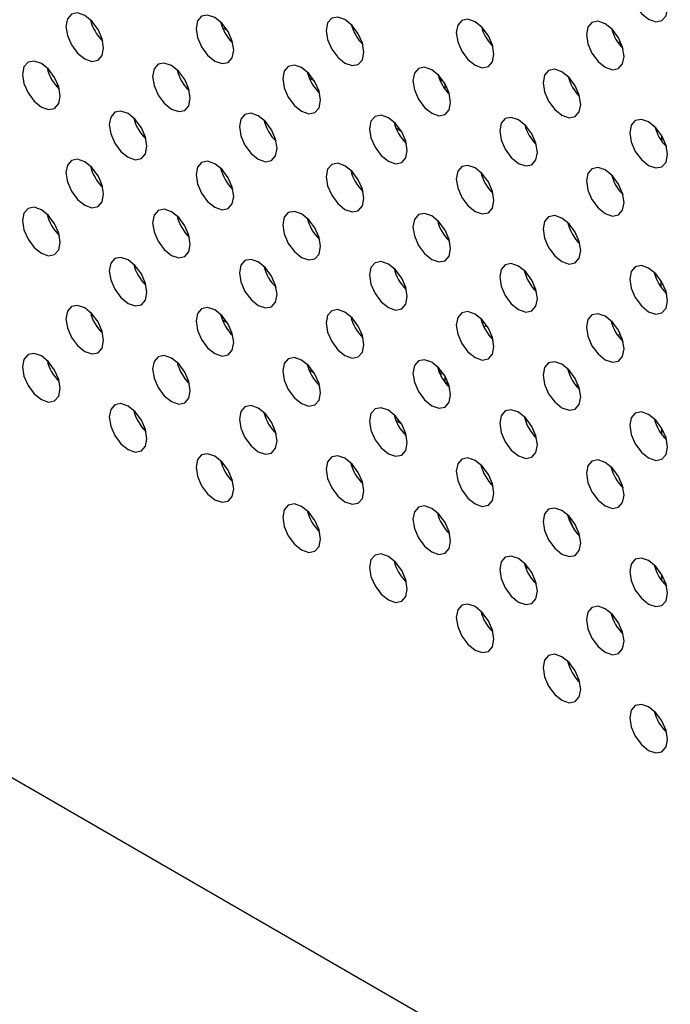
# Model space of a CAD drawing. Header units: millimetres. Extents: x 0 to 844, y -2 to 552.
# Tile 81 of 151: x 629.53 to 632.44, y 412.79 to 417.19. Entities that reach past the tile are written whole.
import ezdxf

# ---------------------------------------------------------------- set-up
doc = ezdxf.new("R2010")
doc.units = ezdxf.units.MM
doc.styles.get("Standard").update_dxf_attribs({"font": 'GOTHIC.TTF'})
doc.dimstyles.new('SLDDIMSTYLE7', dxfattribs={"dimtxt": 0.18, "dimasz": 1.3208, "dimexe": 0, "dimexo": 0.0625, "dimgap": 0, "dimtad": 0, "dimtih": 1, "dimtoh": 1, "dimdec": 0, "dimrnd": 1e-09, "dimzin": 0, "dimdsep": 46, "dimtxsty": 'STANDARD', "dimblk1": 'DOT', "dimblk2": 'DOT', "dimsah": 1, "dimcen": 0.09, "dimadec": 0, "dimazin": 0, "dimtfac": 1.3208, "dimtdec": 0, "dimtofl": 0, "dimtmove": 0, "dimatfit": 3, "dimldrblk": 'DOT', "dimfxl": 1, "dimfrac": 2, "dimtolj": 1, "dimtzin": 0, "dimarcsym": 0})

# ---------------------------------------------------------------- blocks, each defined once
blk = doc.blocks.new('_Dot')
at = {"color": 0, "linetype": 'ByBlock', "lineweight": -2}
blk.add_line((-0.5, 0), (-1, 0), dxfattribs=at)
at = {"color": 0, "linetype": 'ByBlock', "const_width": 0.5}
blk.add_lwpolyline([(-0.25, 0, 1), (0.25, 0, 1)], format="xyb", close=True, dxfattribs=at)

msp = doc.modelspace()

# ---------------------------------------------------------------- linework, layer by layer
at = {"color": 7, "linetype": 'Continuous', "lineweight": 25}
for p, q in [((614.1988, 422.638), (681.9211, 383.5428)), ((630.4353, 417.159), (630.4584, 417.1457)), ((631.5992, 417.1458), (631.606, 417.1498)), ((631.5992, 417.1458), (631.606, 417.1498)), ((632.2161, 417.0953), (632.206, 417.0895)), ((630.8232, 416.9351), (630.8463, 416.9217)), ((631.4015, 416.9421), (631.4015, 416.9467)), ((631.4139, 416.9327), (631.4063, 416.9283)), ((629.6874, 416.9045), (629.7031, 416.8955)), ((631.4315, 416.8822), (631.4315, 416.9069)), ((631.4321, 416.8815), (631.4471, 416.8728)), ((632.019, 416.8656), (632.0266, 416.87)), ((632.0266, 416.87), (632.019, 416.8656)), ((631.2111, 416.7111), (631.2342, 416.6978)), ((631.7979, 416.7135), (631.7921, 416.7101)), ((630.0754, 416.6806), (630.0911, 416.6715)), ((632.4004, 416.6504), (632.4004, 416.6753)), ((631.8252, 415.9943), (631.8337, 415.9993)), ((630.4352, 415.8526), (630.4582, 415.8393)), ((631.5973, 415.8383), (631.6059, 415.8432)), ((631.6042, 415.822), (631.6166, 415.8291)), ((632.216, 415.7888), (632.2042, 415.782)), ((632.222, 415.7743), (632.2138, 415.7696)), ((630.8231, 415.6287), (630.8462, 415.6153)), ((631.3984, 415.6431), (631.3976, 415.6422)), ((631.4015, 415.6288), (631.4015, 415.64)), ((631.4138, 415.6262), (631.4044, 415.6208)), ((631.9797, 415.6344), (631.9792, 415.6341)), ((631.4315, 415.5722), (631.4315, 415.6002)), ((631.4315, 415.5753), (631.447, 415.5664)), ((632.0266, 415.5635), (632.0172, 415.5581)), ((631.211, 415.4047), (631.2341, 415.3914)), ((632.4004, 415.3402), (632.4004, 415.3687)), ((630.4327, 415.2059), (630.4405, 415.2104)), ((632.4004, 414.6869), (632.4004, 414.7154))]:
    msp.add_line(p, q, dxfattribs=at)
at = {"color": 8, "linetype": 'Continuous', "lineweight": 25}
for p, q in [((630.4281, 417.1835), (630.4273, 417.1839)), ((632.222, 417.0808), (632.2157, 417.0771)), ((630.816, 416.9595), (630.8153, 416.9599)), ((631.414, 416.9111), (631.414, 416.9327)), ((631.2039, 416.7356), (631.2032, 416.736)), ((632.3968, 416.0278), (632.3968, 415.9985)), ((630.4276, 415.8773), (630.4273, 415.8775)), ((630.8155, 415.6533), (630.8152, 415.6535)), ((631.414, 415.5999), (631.414, 415.626)), ((631.2035, 415.4294), (631.2031, 415.4296))]:
    msp.add_line(p, q, dxfattribs=at)
at = {"color": 7, "linetype": 'Continuous', "lineweight": 25, "flags": 128}
for points in [[(632.4257, 417.2444), (632.4193, 417.2853), (632.4011, 417.3274), (632.3738, 417.3643), (632.3415, 417.3903), (632.3093, 417.4015), (632.282, 417.3962), (632.2638, 417.3752), (632.2574, 417.3416), (632.2638, 417.3007), (632.282, 417.2587), (632.3093, 417.2218), (632.3415, 417.1958), (632.3738, 417.1846), (632.4011, 417.1899), (632.4193, 417.2109), (632.4257, 417.2444)], [(629.9043, 417.0668), (629.8979, 417.1077), (629.8796, 417.1497), (629.8523, 417.1866), (629.8201, 417.2126), (629.7879, 417.2238), (629.7606, 417.2185), (629.7423, 417.1975), (629.7359, 417.164), (629.7423, 417.1231), (629.7606, 417.081), (629.7879, 417.0441), (629.8201, 417.0181), (629.8523, 417.0069), (629.8796, 417.0123), (629.8979, 417.0333), (629.9043, 417.0668)], [(630.4861, 417.0575), (630.4797, 417.0984), (630.4615, 417.1405), (630.4342, 417.1773), (630.4019, 417.2033), (630.3697, 417.2145), (630.3424, 417.2092), (630.3242, 417.1882), (630.3178, 417.1547), (630.3242, 417.1138), (630.3424, 417.0717), (630.3697, 417.0349), (630.4019, 417.0089), (630.4342, 416.9977), (630.4615, 417.003), (630.4797, 417.024), (630.4861, 417.0575)], [(631.068, 417.0483), (631.0616, 417.0892), (631.0434, 417.1312), (631.0161, 417.1681), (630.9838, 417.1941), (630.9516, 417.2053), (630.9243, 417.2), (630.9061, 417.179), (630.8996, 417.1455), (630.9061, 417.1046), (630.9243, 417.0625), (630.9516, 417.0256), (630.9838, 416.9996), (631.0161, 416.9884), (631.0434, 416.9937), (631.0616, 417.0148), (631.068, 417.0483)], [(631.6499, 417.039), (631.6435, 417.0799), (631.6252, 417.122), (631.5979, 417.1588), (631.5657, 417.1848), (631.5335, 417.196), (631.5062, 417.1907), (631.4879, 417.1697), (631.4815, 417.1362), (631.4879, 417.0953), (631.5062, 417.0532), (631.5335, 417.0164), (631.5657, 416.9904), (631.5979, 416.9792), (631.6252, 416.9845), (631.6435, 417.0055), (631.6499, 417.039)], [(632.2318, 417.0297), (632.2254, 417.0707), (632.2071, 417.1127), (632.1798, 417.1496), (632.1476, 417.1756), (632.1154, 417.1868), (632.0881, 417.1815), (632.0698, 417.1605), (632.0634, 417.127), (632.0698, 417.086), (632.0881, 417.044), (632.1154, 417.0071), (632.1476, 416.9811), (632.1798, 416.9699), (632.2071, 416.9752), (632.2254, 416.9962), (632.2318, 417.0297)], [(629.7103, 416.8521), (629.7039, 416.893), (629.6856, 416.9351), (629.6583, 416.9719), (629.6261, 416.9979), (629.5939, 417.0091), (629.5666, 417.0038), (629.5483, 416.9828), (629.5419, 416.9493), (629.5483, 416.9084), (629.5666, 416.8663), (629.5939, 416.8295), (629.6261, 416.8035), (629.6583, 416.7923), (629.6856, 416.7976), (629.7039, 416.8186), (629.7103, 416.8521)], [(630.2922, 416.8428), (630.2858, 416.8837), (630.2675, 416.9258), (630.2402, 416.9626), (630.208, 416.9886), (630.1758, 416.9998), (630.1485, 416.9945), (630.1302, 416.9735), (630.1238, 416.94), (630.1302, 416.8991), (630.1485, 416.857), (630.1758, 416.8202), (630.208, 416.7942), (630.2402, 416.783), (630.2675, 416.7883), (630.2858, 416.8093), (630.2922, 416.8428)], [(630.8741, 416.8336), (630.8676, 416.8745), (630.8494, 416.9166), (630.8221, 416.9534), (630.7899, 416.9794), (630.7576, 416.9906), (630.7303, 416.9853), (630.7121, 416.9643), (630.7057, 416.9308), (630.7121, 416.8899), (630.7303, 416.8478), (630.7576, 416.811), (630.7899, 416.785), (630.8221, 416.7738), (630.8494, 416.7791), (630.8676, 416.8001), (630.8741, 416.8336)], [(631.456, 416.8243), (631.4495, 416.8652), (631.4313, 416.9073), (631.404, 416.9441), (631.3718, 416.9701), (631.3395, 416.9813), (631.3122, 416.976), (631.294, 416.955), (631.2876, 416.9215), (631.294, 416.8806), (631.3122, 416.8385), (631.3395, 416.8017), (631.3718, 416.7757), (631.404, 416.7645), (631.4313, 416.7698), (631.4495, 416.7908), (631.456, 416.8243)], [(632.0378, 416.8151), (632.0314, 416.856), (632.0132, 416.898), (631.9858, 416.9349), (631.9536, 416.9609), (631.9214, 416.9721), (631.8941, 416.9668), (631.8758, 416.9458), (631.8694, 416.9123), (631.8758, 416.8714), (631.8941, 416.8293), (631.9214, 416.7925), (631.9536, 416.7665), (631.9858, 416.7553), (632.0132, 416.7606), (632.0314, 416.7816), (632.0378, 416.8151)], [(630.0982, 416.6281), (630.0918, 416.6691), (630.0736, 416.7111), (630.0462, 416.748), (630.014, 416.774), (629.9818, 416.7852), (629.9545, 416.7799), (629.9362, 416.7589), (629.9298, 416.7253), (629.9362, 416.6844), (629.9545, 416.6424), (629.9818, 416.6055), (630.014, 416.5795), (630.0462, 416.5683), (630.0736, 416.5736), (630.0918, 416.5946), (630.0982, 416.6281)], [(630.6801, 416.6189), (630.6737, 416.6598), (630.6555, 416.7019), (630.6281, 416.7387), (630.5959, 416.7647), (630.5637, 416.7759), (630.5364, 416.7706), (630.5181, 416.7496), (630.5117, 416.7161), (630.5181, 416.6752), (630.5364, 416.6331), (630.5637, 416.5963), (630.5959, 416.5703), (630.6281, 416.5591), (630.6555, 416.5644), (630.6737, 416.5854), (630.6801, 416.6189)], [(631.262, 416.6096), (631.2556, 416.6505), (631.2373, 416.6926), (631.21, 416.7295), (631.1778, 416.7555), (631.1456, 416.7667), (631.1183, 416.7613), (631.1, 416.7403), (631.0936, 416.7068), (631.1, 416.6659), (631.1183, 416.6239), (631.1456, 416.587), (631.1778, 416.561), (631.21, 416.5498), (631.2373, 416.5551), (631.2556, 416.5761), (631.262, 416.6096)], [(631.8439, 416.6004), (631.8375, 416.6413), (631.8192, 416.6834), (631.7919, 416.7202), (631.7597, 416.7462), (631.7275, 416.7574), (631.7001, 416.7521), (631.6819, 416.7311), (631.6755, 416.6976), (631.6819, 416.6567), (631.7001, 416.6146), (631.7275, 416.5778), (631.7597, 416.5518), (631.7919, 416.5406), (631.8192, 416.5459), (631.8375, 416.5669), (631.8439, 416.6004)], [(632.4257, 416.5911), (632.4193, 416.632), (632.4011, 416.6741), (632.3738, 416.711), (632.3415, 416.737), (632.3093, 416.7481), (632.282, 416.7428), (632.2638, 416.7218), (632.2574, 416.6883), (632.2638, 416.6474), (632.282, 416.6054), (632.3093, 416.5685), (632.3415, 416.5425), (632.3738, 416.5313), (632.4011, 416.5366), (632.4193, 416.5576), (632.4257, 416.5911)], [(629.9043, 416.4135), (629.8979, 416.4544), (629.8796, 416.4964), (629.8523, 416.5333), (629.8201, 416.5593), (629.7879, 416.5705), (629.7606, 416.5652), (629.7423, 416.5442), (629.7359, 416.5107), (629.7423, 416.4697), (629.7606, 416.4277), (629.7879, 416.3908), (629.8201, 416.3648), (629.8523, 416.3536), (629.8796, 416.3589), (629.8979, 416.3799), (629.9043, 416.4135)], [(630.4861, 416.4042), (630.4797, 416.4451), (630.4615, 416.4872), (630.4342, 416.524), (630.4019, 416.55), (630.3697, 416.5612), (630.3424, 416.5559), (630.3242, 416.5349), (630.3178, 416.5014), (630.3242, 416.4605), (630.3424, 416.4184), (630.3697, 416.3816), (630.4019, 416.3556), (630.4342, 416.3444), (630.4615, 416.3497), (630.4797, 416.3707), (630.4861, 416.4042)], [(631.068, 416.3949), (631.0616, 416.4358), (631.0434, 416.4779), (631.0161, 416.5148), (630.9838, 416.5408), (630.9516, 416.552), (630.9243, 416.5467), (630.9061, 416.5256), (630.8996, 416.4921), (630.9061, 416.4512), (630.9243, 416.4092), (630.9516, 416.3723), (630.9838, 416.3463), (631.0161, 416.3351), (631.0434, 416.3404), (631.0616, 416.3614), (631.068, 416.3949)], [(631.6499, 416.3857), (631.6435, 416.4266), (631.6252, 416.4687), (631.5979, 416.5055), (631.5657, 416.5315), (631.5335, 416.5427), (631.5062, 416.5374), (631.4879, 416.5164), (631.4815, 416.4829), (631.4879, 416.442), (631.5062, 416.3999), (631.5335, 416.3631), (631.5657, 416.3371), (631.5979, 416.3259), (631.6252, 416.3312), (631.6435, 416.3522), (631.6499, 416.3857)], [(632.2318, 416.3764), (632.2254, 416.4173), (632.2071, 416.4594), (632.1798, 416.4963), (632.1476, 416.5223), (632.1154, 416.5335), (632.0881, 416.5281), (632.0698, 416.5071), (632.0634, 416.4736), (632.0698, 416.4327), (632.0881, 416.3907), (632.1154, 416.3538), (632.1476, 416.3278), (632.1798, 416.3166), (632.2071, 416.3219), (632.2254, 416.3429), (632.2318, 416.3764)], [(629.7103, 416.1988), (629.7039, 416.2397), (629.6856, 416.2818), (629.6583, 416.3186), (629.6261, 416.3446), (629.5939, 416.3558), (629.5666, 416.3505), (629.5483, 416.3295), (629.5419, 416.296), (629.5483, 416.2551), (629.5666, 416.213), (629.5939, 416.1762), (629.6261, 416.1502), (629.6583, 416.139), (629.6856, 416.1443), (629.7039, 416.1653), (629.7103, 416.1988)], [(630.2922, 416.1895), (630.2858, 416.2304), (630.2675, 416.2725), (630.2402, 416.3093), (630.208, 416.3353), (630.1758, 416.3465), (630.1485, 416.3412), (630.1302, 416.3202), (630.1238, 416.2867), (630.1302, 416.2458), (630.1485, 416.2037), (630.1758, 416.1669), (630.208, 416.1409), (630.2402, 416.1297), (630.2675, 416.135), (630.2858, 416.156), (630.2922, 416.1895)], [(630.8741, 416.1803), (630.8676, 416.2212), (630.8494, 416.2632), (630.8221, 416.3001), (630.7899, 416.3261), (630.7576, 416.3373), (630.7303, 416.332), (630.7121, 416.311), (630.7057, 416.2775), (630.7121, 416.2366), (630.7303, 416.1945), (630.7576, 416.1576), (630.7899, 416.1316), (630.8221, 416.1204), (630.8494, 416.1258), (630.8676, 416.1468), (630.8741, 416.1803)], [(631.456, 416.171), (631.4495, 416.2119), (631.4313, 416.254), (631.404, 416.2908), (631.3718, 416.3168), (631.3395, 416.328), (631.3122, 416.3227), (631.294, 416.3017), (631.2876, 416.2682), (631.294, 416.2273), (631.3122, 416.1852), (631.3395, 416.1484), (631.3718, 416.1224), (631.404, 416.1112), (631.4313, 416.1165), (631.4495, 416.1375), (631.456, 416.171)], [(632.0378, 416.1618), (632.0314, 416.2027), (632.0132, 416.2447), (631.9858, 416.2816), (631.9536, 416.3076), (631.9214, 416.3188), (631.8941, 416.3135), (631.8758, 416.2925), (631.8694, 416.259), (631.8758, 416.2181), (631.8941, 416.176), (631.9214, 416.1391), (631.9536, 416.1131), (631.9858, 416.1019), (632.0132, 416.1072), (632.0314, 416.1283), (632.0378, 416.1618)], [(630.0982, 415.9748), (630.0918, 416.0157), (630.0736, 416.0578), (630.0462, 416.0947), (630.014, 416.1207), (629.9818, 416.1319), (629.9545, 416.1265), (629.9362, 416.1055), (629.9298, 416.072), (629.9362, 416.0311), (629.9545, 415.9891), (629.9818, 415.9522), (630.014, 415.9262), (630.0462, 415.915), (630.0736, 415.9203), (630.0918, 415.9413), (630.0982, 415.9748)], [(630.6801, 415.9656), (630.6737, 416.0065), (630.6555, 416.0485), (630.6281, 416.0854), (630.5959, 416.1114), (630.5637, 416.1226), (630.5364, 416.1173), (630.5181, 416.0963), (630.5117, 416.0628), (630.5181, 416.0219), (630.5364, 415.9798), (630.5637, 415.943), (630.5959, 415.917), (630.6281, 415.9058), (630.6555, 415.9111), (630.6737, 415.9321), (630.6801, 415.9656)], [(631.262, 415.9563), (631.2556, 415.9972), (631.2373, 416.0393), (631.21, 416.0761), (631.1778, 416.1021), (631.1456, 416.1133), (631.1183, 416.108), (631.1, 416.087), (631.0936, 416.0535), (631.1, 416.0126), (631.1183, 415.9705), (631.1456, 415.9337), (631.1778, 415.9077), (631.21, 415.8965), (631.2373, 415.9018), (631.2556, 415.9228), (631.262, 415.9563)], [(631.8439, 415.9471), (631.8375, 415.988), (631.8192, 416.03), (631.7919, 416.0669), (631.7597, 416.0929), (631.7275, 416.1041), (631.7001, 416.0988), (631.6819, 416.0778), (631.6755, 416.0443), (631.6819, 416.0034), (631.7001, 415.9613), (631.7275, 415.9244), (631.7597, 415.8984), (631.7919, 415.8872), (631.8192, 415.8926), (631.8375, 415.9136), (631.8439, 415.9471)], [(632.4257, 415.9378), (632.4193, 415.9787), (632.4011, 416.0208), (632.3738, 416.0576), (632.3415, 416.0836), (632.3093, 416.0948), (632.282, 416.0895), (632.2638, 416.0685), (632.2574, 416.035), (632.2638, 415.9941), (632.282, 415.952), (632.3093, 415.9152), (632.3415, 415.8892), (632.3738, 415.878), (632.4011, 415.8833), (632.4193, 415.9043), (632.4257, 415.9378)], [(629.9043, 415.7601), (629.8979, 415.801), (629.8796, 415.8431), (629.8523, 415.88), (629.8201, 415.906), (629.7879, 415.9172), (629.7606, 415.9118), (629.7423, 415.8908), (629.7359, 415.8573), (629.7423, 415.8164), (629.7606, 415.7744), (629.7879, 415.7375), (629.8201, 415.7115), (629.8523, 415.7003), (629.8796, 415.7056), (629.8979, 415.7266), (629.9043, 415.7601)], [(630.4861, 415.7509), (630.4797, 415.7918), (630.4615, 415.8339), (630.4342, 415.8707), (630.4019, 415.8967), (630.3697, 415.9079), (630.3424, 415.9026), (630.3242, 415.8816), (630.3178, 415.8481), (630.3242, 415.8072), (630.3424, 415.7651), (630.3697, 415.7283), (630.4019, 415.7023), (630.4342, 415.6911), (630.4615, 415.6964), (630.4797, 415.7174), (630.4861, 415.7509)], [(631.068, 415.7416), (631.0616, 415.7825), (631.0434, 415.8246), (631.0161, 415.8614), (630.9838, 415.8874), (630.9516, 415.8986), (630.9243, 415.8933), (630.9061, 415.8723), (630.8996, 415.8388), (630.9061, 415.7979), (630.9243, 415.7559), (630.9516, 415.719), (630.9838, 415.693), (631.0161, 415.6818), (631.0434, 415.6871), (631.0616, 415.7081), (631.068, 415.7416)], [(631.6499, 415.7324), (631.6435, 415.7733), (631.6252, 415.8154), (631.5979, 415.8522), (631.5657, 415.8782), (631.5335, 415.8894), (631.5062, 415.8841), (631.4879, 415.8631), (631.4815, 415.8296), (631.4879, 415.7887), (631.5062, 415.7466), (631.5335, 415.7098), (631.5657, 415.6838), (631.5979, 415.6726), (631.6252, 415.6779), (631.6435, 415.6989), (631.6499, 415.7324)], [(632.2318, 415.7231), (632.2254, 415.764), (632.2071, 415.8061), (632.1798, 415.8429), (632.1476, 415.8689), (632.1154, 415.8801), (632.0881, 415.8748), (632.0698, 415.8538), (632.0634, 415.8203), (632.0698, 415.7794), (632.0881, 415.7373), (632.1154, 415.7005), (632.1476, 415.6745), (632.1798, 415.6633), (632.2071, 415.6686), (632.2254, 415.6896), (632.2318, 415.7231)], [(629.7103, 415.5455), (629.7039, 415.5864), (629.6856, 415.6284), (629.6583, 415.6653), (629.6261, 415.6913), (629.5939, 415.7025), (629.5666, 415.6972), (629.5483, 415.6762), (629.5419, 415.6427), (629.5483, 415.6018), (629.5666, 415.5597), (629.5939, 415.5228), (629.6261, 415.4968), (629.6583, 415.4856), (629.6856, 415.4909), (629.7039, 415.512), (629.7103, 415.5455)], [(630.2922, 415.5362), (630.2858, 415.5771), (630.2675, 415.6192), (630.2402, 415.656), (630.208, 415.682), (630.1758, 415.6932), (630.1485, 415.6879), (630.1302, 415.6669), (630.1238, 415.6334), (630.1302, 415.5925), (630.1485, 415.5504), (630.1758, 415.5136), (630.208, 415.4876), (630.2402, 415.4764), (630.2675, 415.4817), (630.2858, 415.5027), (630.2922, 415.5362)], [(630.8741, 415.5269), (630.8676, 415.5679), (630.8494, 415.6099), (630.8221, 415.6468), (630.7899, 415.6728), (630.7576, 415.684), (630.7303, 415.6787), (630.7121, 415.6577), (630.7057, 415.6242), (630.7121, 415.5833), (630.7303, 415.5412), (630.7576, 415.5043), (630.7899, 415.4783), (630.8221, 415.4671), (630.8494, 415.4724), (630.8676, 415.4934), (630.8741, 415.5269)], [(631.456, 415.5177), (631.4495, 415.5586), (631.4313, 415.6007), (631.404, 415.6375), (631.3718, 415.6635), (631.3395, 415.6747), (631.3122, 415.6694), (631.294, 415.6484), (631.2876, 415.6149), (631.294, 415.574), (631.3122, 415.5319), (631.3395, 415.4951), (631.3718, 415.4691), (631.404, 415.4579), (631.4313, 415.4632), (631.4495, 415.4842), (631.456, 415.5177)], [(632.0378, 415.5084), (632.0314, 415.5493), (632.0132, 415.5914), (631.9858, 415.6283), (631.9536, 415.6543), (631.9214, 415.6655), (631.8941, 415.6602), (631.8758, 415.6392), (631.8694, 415.6056), (631.8758, 415.5647), (631.8941, 415.5227), (631.9214, 415.4858), (631.9536, 415.4598), (631.9858, 415.4486), (632.0132, 415.4539), (632.0314, 415.4749), (632.0378, 415.5084)], [(630.0982, 415.3215), (630.0918, 415.3624), (630.0736, 415.4045), (630.0462, 415.4413), (630.014, 415.4673), (629.9818, 415.4785), (629.9545, 415.4732), (629.9362, 415.4522), (629.9298, 415.4187), (629.9362, 415.3778), (629.9545, 415.3357), (629.9818, 415.2989), (630.014, 415.2729), (630.0462, 415.2617), (630.0736, 415.267), (630.0918, 415.288), (630.0982, 415.3215)], [(630.6801, 415.3123), (630.6737, 415.3532), (630.6555, 415.3952), (630.6281, 415.4321), (630.5959, 415.4581), (630.5637, 415.4693), (630.5364, 415.464), (630.5181, 415.443), (630.5117, 415.4095), (630.5181, 415.3686), (630.5364, 415.3265), (630.5637, 415.2896), (630.5959, 415.2636), (630.6281, 415.2524), (630.6555, 415.2577), (630.6737, 415.2787), (630.6801, 415.3123)], [(631.262, 415.303), (631.2556, 415.3439), (631.2373, 415.386), (631.21, 415.4228), (631.1778, 415.4488), (631.1456, 415.46), (631.1183, 415.4547), (631.1, 415.4337), (631.0936, 415.4002), (631.1, 415.3593), (631.1183, 415.3172), (631.1456, 415.2804), (631.1778, 415.2544), (631.21, 415.2432), (631.2373, 415.2485), (631.2556, 415.2695), (631.262, 415.303)], [(631.8439, 415.2937), (631.8375, 415.3347), (631.8192, 415.3767), (631.7919, 415.4136), (631.7597, 415.4396), (631.7275, 415.4508), (631.7001, 415.4455), (631.6819, 415.4245), (631.6755, 415.391), (631.6819, 415.35), (631.7001, 415.308), (631.7275, 415.2711), (631.7597, 415.2451), (631.7919, 415.2339), (631.8192, 415.2392), (631.8375, 415.2602), (631.8439, 415.2937)], [(632.4257, 415.2845), (632.4193, 415.3254), (632.4011, 415.3675), (632.3738, 415.4043), (632.3415, 415.4303), (632.3093, 415.4415), (632.282, 415.4362), (632.2638, 415.4152), (632.2574, 415.3817), (632.2638, 415.3408), (632.282, 415.2987), (632.3093, 415.2619), (632.3415, 415.2359), (632.3738, 415.2247), (632.4011, 415.23), (632.4193, 415.251), (632.4257, 415.2845)], [(630.4861, 415.0976), (630.4797, 415.1385), (630.4615, 415.1806), (630.4342, 415.2174), (630.4019, 415.2434), (630.3697, 415.2546), (630.3424, 415.2493), (630.3242, 415.2283), (630.3178, 415.1948), (630.3242, 415.1539), (630.3424, 415.1118), (630.3697, 415.075), (630.4019, 415.049), (630.4342, 415.0378), (630.4615, 415.0431), (630.4797, 415.0641), (630.4861, 415.0976)], [(631.068, 415.0883), (631.0616, 415.1292), (631.0434, 415.1713), (631.0161, 415.2081), (630.9838, 415.2341), (630.9516, 415.2453), (630.9243, 415.24), (630.9061, 415.219), (630.8996, 415.1855), (630.9061, 415.1446), (630.9243, 415.1025), (630.9516, 415.0657), (630.9838, 415.0397), (631.0161, 415.0285), (631.0434, 415.0338), (631.0616, 415.0548), (631.068, 415.0883)], [(631.6499, 415.0791), (631.6435, 415.12), (631.6252, 415.162), (631.5979, 415.1989), (631.5657, 415.2249), (631.5335, 415.2361), (631.5062, 415.2308), (631.4879, 415.2098), (631.4815, 415.1763), (631.4879, 415.1354), (631.5062, 415.0933), (631.5335, 415.0564), (631.5657, 415.0304), (631.5979, 415.0193), (631.6252, 415.0246), (631.6435, 415.0456), (631.6499, 415.0791)], [(632.2318, 415.0698), (632.2254, 415.1107), (632.2071, 415.1528), (632.1798, 415.1896), (632.1476, 415.2156), (632.1154, 415.2268), (632.0881, 415.2215), (632.0698, 415.2005), (632.0634, 415.167), (632.0698, 415.1261), (632.0881, 415.084), (632.1154, 415.0472), (632.1476, 415.0212), (632.1798, 415.01), (632.2071, 415.0153), (632.2254, 415.0363), (632.2318, 415.0698)], [(630.8741, 414.8736), (630.8676, 414.9145), (630.8494, 414.9566), (630.8221, 414.9935), (630.7899, 415.0195), (630.7576, 415.0307), (630.7303, 415.0253), (630.7121, 415.0043), (630.7057, 414.9708), (630.7121, 414.9299), (630.7303, 414.8879), (630.7576, 414.851), (630.7899, 414.825), (630.8221, 414.8138), (630.8494, 414.8191), (630.8676, 414.8401), (630.8741, 414.8736)], [(631.456, 414.8644), (631.4495, 414.9053), (631.4313, 414.9474), (631.404, 414.9842), (631.3718, 415.0102), (631.3395, 415.0214), (631.3122, 415.0161), (631.294, 414.9951), (631.2876, 414.9616), (631.294, 414.9207), (631.3122, 414.8786), (631.3395, 414.8418), (631.3718, 414.8158), (631.404, 414.8046), (631.4313, 414.8099), (631.4495, 414.8309), (631.456, 414.8644)], [(632.0378, 414.8551), (632.0314, 414.896), (632.0132, 414.9381), (631.9858, 414.9749), (631.9536, 415.0009), (631.9214, 415.0121), (631.8941, 415.0068), (631.8758, 414.9858), (631.8694, 414.9523), (631.8758, 414.9114), (631.8941, 414.8694), (631.9214, 414.8325), (631.9536, 414.8065), (631.9858, 414.7953), (632.0132, 414.8006), (632.0314, 414.8216), (632.0378, 414.8551)], [(631.262, 414.6497), (631.2556, 414.6906), (631.2373, 414.7327), (631.21, 414.7695), (631.1778, 414.7955), (631.1456, 414.8067), (631.1183, 414.8014), (631.1, 414.7804), (631.0936, 414.7469), (631.1, 414.706), (631.1183, 414.6639), (631.1456, 414.6271), (631.1778, 414.6011), (631.21, 414.5899), (631.2373, 414.5952), (631.2556, 414.6162), (631.262, 414.6497)], [(631.8439, 414.6404), (631.8375, 414.6813), (631.8192, 414.7234), (631.7919, 414.7603), (631.7597, 414.7863), (631.7275, 414.7975), (631.7001, 414.7921), (631.6819, 414.7711), (631.6755, 414.7376), (631.6819, 414.6967), (631.7001, 414.6547), (631.7275, 414.6178), (631.7597, 414.5918), (631.7919, 414.5806), (631.8192, 414.5859), (631.8375, 414.6069), (631.8439, 414.6404)], [(632.4257, 414.6312), (632.4193, 414.6721), (632.4011, 414.7142), (632.3738, 414.751), (632.3415, 414.777), (632.3093, 414.7882), (632.282, 414.7829), (632.2638, 414.7619), (632.2574, 414.7284), (632.2638, 414.6875), (632.282, 414.6454), (632.3093, 414.6086), (632.3415, 414.5826), (632.3738, 414.5714), (632.4011, 414.5767), (632.4193, 414.5977), (632.4257, 414.6312)], [(631.8021, 414.7427), (631.7956, 414.7458), (631.7906, 414.7483)], [(631.8021, 414.7427), (631.8002, 414.7508), (631.8002, 414.7509)], [(631.6499, 414.4258), (631.6435, 414.4667), (631.6252, 414.5087), (631.5979, 414.5456), (631.5657, 414.5716), (631.5335, 414.5828), (631.5062, 414.5775), (631.4879, 414.5565), (631.4815, 414.523), (631.4879, 414.4821), (631.5062, 414.44), (631.5335, 414.4031), (631.5657, 414.3771), (631.5979, 414.3659), (631.6252, 414.3712), (631.6435, 414.3922), (631.6499, 414.4258)], [(632.2318, 414.4165), (632.2254, 414.4574), (632.2071, 414.4995), (632.1798, 414.5363), (632.1476, 414.5623), (632.1154, 414.5735), (632.0881, 414.5682), (632.0698, 414.5472), (632.0634, 414.5137), (632.0698, 414.4728), (632.0881, 414.4307), (632.1154, 414.3939), (632.1476, 414.3679), (632.1798, 414.3567), (632.2071, 414.362), (632.2254, 414.383), (632.2318, 414.4165)], [(632.0378, 414.2018), (632.0314, 414.2427), (632.0132, 414.2848), (631.9858, 414.3216), (631.9536, 414.3476), (631.9214, 414.3588), (631.8941, 414.3535), (631.8758, 414.3325), (631.8694, 414.299), (631.8758, 414.2581), (631.8941, 414.216), (631.9214, 414.1792), (631.9536, 414.1532), (631.9858, 414.142), (632.0132, 414.1473), (632.0314, 414.1683), (632.0378, 414.2018)], [(632.4257, 413.9779), (632.4193, 414.0188), (632.4011, 414.0608), (632.3738, 414.0977), (632.3415, 414.1237), (632.3093, 414.1349), (632.282, 414.1296), (632.2638, 414.1086), (632.2574, 414.0751), (632.2638, 414.0342), (632.282, 413.9921), (632.3093, 413.9553), (632.3415, 413.9293), (632.3738, 413.9181), (632.4011, 413.9234), (632.4193, 413.9444), (632.4257, 413.9779)]]:
    msp.add_lwpolyline(points, dxfattribs=at)
at = {"color": 8, "linetype": 'Continuous', "lineweight": 25, "flags": 128}
msp.add_lwpolyline([(632.0104, 414.9137), (631.9848, 414.9692), (631.9799, 414.9779)], dxfattribs=at)
at = {"color": 7, "linetype": 'Continuous', "lineweight": 25}
for centre, radius, start, end in [((630.035, 417.2394), 0.1951, 193.6265, 226.3697), ((630.6169, 417.2302), 0.1951, 193.6229, 226.3721), ((631.2015, 417.2225), 0.1961, 194.8044, 225.1915), ((631.7832, 417.2132), 0.196, 194.7956, 225.199), ((632.3652, 417.2039), 0.1961, 194.7989, 225.197), ((629.841, 417.0247), 0.1951, 193.6206, 226.3744), ((630.4229, 417.0155), 0.1951, 193.6229, 226.3733), ((631.0048, 417.0062), 0.1951, 193.6217, 226.372), ((631.5893, 416.9985), 0.196, 194.7957, 225.2002), ((632.1713, 416.9893), 0.1961, 194.8043, 225.1903), ((630.2289, 416.8008), 0.1951, 193.6217, 226.372), ((630.8108, 416.7915), 0.1951, 193.6217, 226.3732), ((631.3927, 416.7823), 0.1951, 193.6264, 226.3686), ((631.9773, 416.7746), 0.1961, 194.8044, 225.1915), ((632.5591, 416.7653), 0.1961, 194.7988, 225.1958), ((630.035, 416.5861), 0.1951, 193.6265, 226.3697), ((630.6169, 416.5769), 0.1951, 193.6229, 226.3721), ((631.1988, 416.5676), 0.1951, 193.6265, 226.3697), ((631.7806, 416.5583), 0.1951, 193.6206, 226.3744), ((632.3652, 416.5506), 0.1961, 194.7989, 225.197), ((629.841, 416.3714), 0.1951, 193.6206, 226.3744), ((630.4229, 416.3622), 0.1951, 193.6229, 226.3733), ((631.0048, 416.3529), 0.1951, 193.6217, 226.372), ((631.5866, 416.3436), 0.195, 193.6206, 226.3756), ((632.1685, 416.3344), 0.1951, 193.6217, 226.372), ((630.2289, 416.1475), 0.1951, 193.6217, 226.372), ((630.8108, 416.1382), 0.1951, 193.6217, 226.3732), ((631.3927, 416.129), 0.1951, 193.6264, 226.3686), ((631.9746, 416.1197), 0.1951, 193.6265, 226.3697), ((632.5564, 416.1105), 0.1951, 193.6229, 226.3721), ((630.0351, 415.9328), 0.1952, 193.6299, 226.365), ((630.6169, 415.9236), 0.1951, 193.6229, 226.3721), ((631.1988, 415.9143), 0.1951, 193.6265, 226.3697), ((631.7806, 415.905), 0.1951, 193.6206, 226.3744), ((632.3625, 415.8958), 0.1951, 193.6229, 226.3733), ((629.841, 415.7181), 0.1951, 193.6206, 226.3744), ((630.4229, 415.7089), 0.1951, 193.6264, 226.3685), ((631.0048, 415.6996), 0.1951, 193.675, 226.3694), ((631.5866, 415.6903), 0.195, 193.6206, 226.3756), ((632.1685, 415.6811), 0.1951, 193.6217, 226.372), ((630.2289, 415.4942), 0.1951, 193.6217, 226.372), ((630.8109, 415.4849), 0.1951, 193.6252, 226.3685), ((631.3927, 415.4757), 0.1951, 193.6264, 226.3686), ((631.9746, 415.4664), 0.1951, 193.6265, 226.3697), ((632.5564, 415.4572), 0.1951, 193.6229, 226.3721), ((630.6169, 415.2702), 0.1951, 193.6229, 226.3721), ((631.1988, 415.261), 0.1952, 193.6299, 226.365), ((631.7806, 415.2517), 0.1951, 193.6206, 226.3744), ((632.3625, 415.2425), 0.1951, 193.6229, 226.3733), ((631.0048, 415.0463), 0.1951, 193.6217, 226.372), ((631.5867, 415.037), 0.1951, 193.6241, 226.3708), ((632.1685, 415.0278), 0.1951, 193.6217, 226.372), ((631.3927, 414.8224), 0.1951, 193.6264, 226.3686), ((631.9747, 414.8131), 0.1952, 193.6299, 226.365), ((632.5564, 414.8038), 0.1951, 193.6229, 226.3721), ((631.7806, 414.5984), 0.1951, 193.6206, 226.3744), ((632.3625, 414.5892), 0.1951, 193.6264, 226.3685), ((632.1685, 414.3745), 0.1951, 193.6217, 226.372), ((632.5564, 414.1505), 0.1951, 193.6229, 226.3721)]:
    msp.add_arc(centre, radius, start, end, dxfattribs=at)

# ---------------------------------------------------------------- leaders
at = {"color": 7, "linetype": 'Continuous', "lineweight": 0}
msp.add_leader([(637.987, 432.771), (612.4812, 399.713), (606.1312, 399.713)], dimstyle='SLDDIMSTYLE7', dxfattribs=at)

doc.saveas('drawing.dxf')
